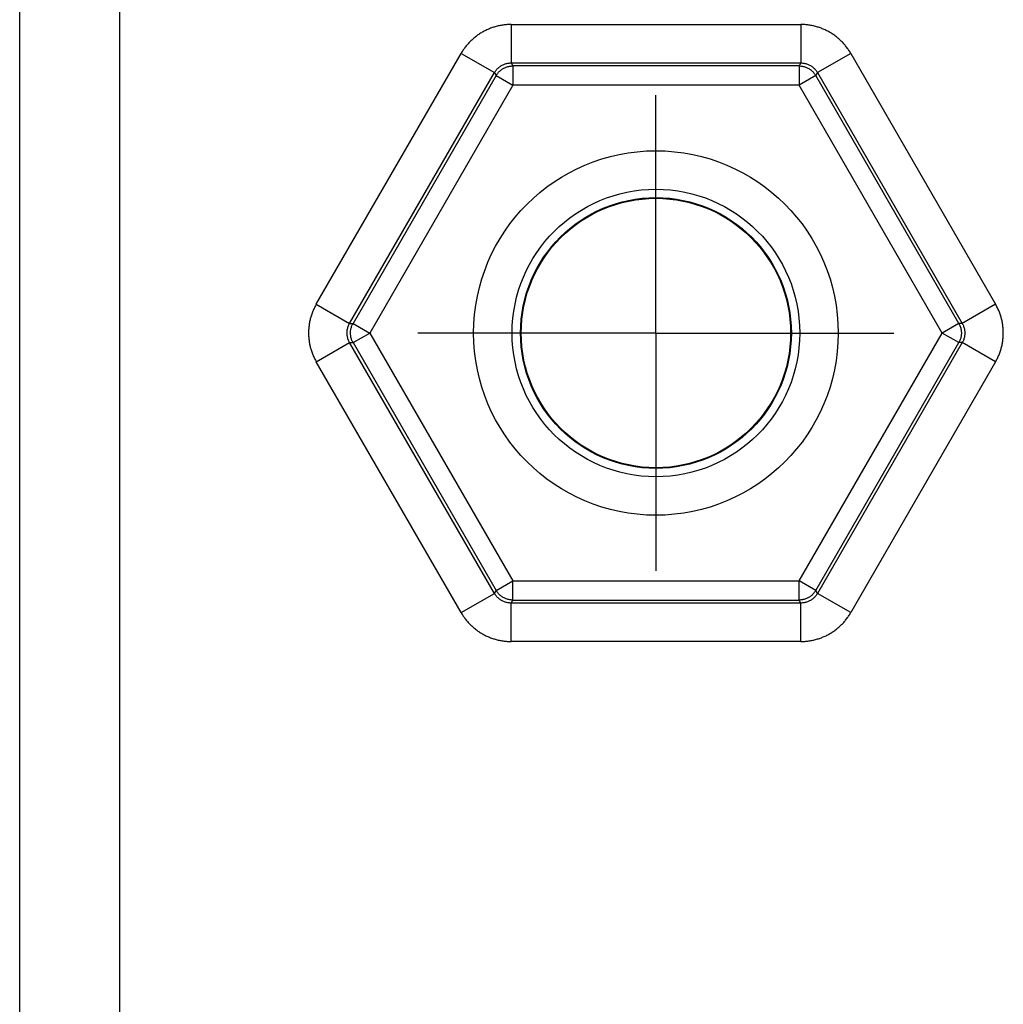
# Model space of a CAD drawing. Header units: inches. Extents: x 0 to 34, y 0 to 22.
# Tile 63 of 83: x 19.975 to 20.742, y 15.878 to 16.646. Entities that reach past the tile are written whole.
import ezdxf

# ---------------------------------------------------------------- set-up
doc = ezdxf.new("R2010")
doc.units = ezdxf.units.IN
doc.header["$LTSCALE"] = 1.87
doc.header["$MEASUREMENT"] = 0
doc.linetypes.add('CENTER', pattern=[0.6, 0.375, -0.075, 0.075, -0.075])
doc.layers.get('0').update_dxf_attribs({"linetype": 'CONTINUOUS'})
doc.layers.add('DEFAULT_1', color=7, linetype='CENTER')

msp = doc.modelspace()

# ---------------------------------------------------------------- linework, layer by layer
at = {"color": 7, "linetype": 'CONTINUOUS'}
for p, q in [((20.05309, 14.53918), (20.05309, 17.6619)), ((19.9751, 14.61717), (19.9751, 17.58391)), ((20.35808, 16.64201), (20.35808, 16.61203)), ((20.35808, 16.64201), (20.58383, 16.64201)), ((20.58383, 16.64201), (20.58383, 16.61203)), ((20.20627, 16.42403), (20.31914, 16.61952)), ((20.31914, 16.61952), (20.3451, 16.60453)), ((20.62277, 16.61952), (20.59681, 16.60453)), ((20.62277, 16.61952), (20.73564, 16.42403)), ((20.35808, 16.61203), (20.35943, 16.6097)), ((20.35808, 16.61203), (20.58383, 16.61203)), ((20.35943, 16.6097), (20.35943, 16.59471)), ((20.58248, 16.6097), (20.35943, 16.6097)), ((20.58383, 16.61203), (20.58248, 16.6097)), ((20.58248, 16.6097), (20.58248, 16.59471)), ((20.23223, 16.40904), (20.3451, 16.60453)), ((20.34644, 16.60221), (20.23491, 16.40904)), ((20.3451, 16.60453), (20.34644, 16.60221)), ((20.34644, 16.60221), (20.35943, 16.59471)), ((20.59547, 16.60221), (20.58248, 16.59471)), ((20.59681, 16.60453), (20.59547, 16.60221)), ((20.70699, 16.40904), (20.59547, 16.60221)), ((20.59681, 16.60453), (20.70968, 16.40904)), ((20.35943, 16.59471), (20.2479, 16.40154)), ((20.58248, 16.59471), (20.35943, 16.59471)), ((20.69401, 16.40154), (20.58248, 16.59471)), ((20.20627, 16.42403), (20.23223, 16.40904)), ((20.73564, 16.42403), (20.70968, 16.40904)), ((20.23223, 16.40904), (20.23491, 16.40904)), ((20.23491, 16.40904), (20.2479, 16.40154)), ((20.70699, 16.40904), (20.69401, 16.40154)), ((20.70968, 16.40904), (20.70699, 16.40904)), ((20.23491, 16.39404), (20.2479, 16.40154)), ((20.2479, 16.40154), (20.35943, 16.20837)), ((20.58248, 16.20837), (20.69401, 16.40154)), ((20.70699, 16.39404), (20.69401, 16.40154)), ((20.20627, 16.37905), (20.23223, 16.39404)), ((20.3451, 16.19855), (20.23223, 16.39404)), ((20.23223, 16.39404), (20.23491, 16.39404)), ((20.23491, 16.39404), (20.34644, 16.20087)), ((20.59547, 16.20087), (20.70699, 16.39404)), ((20.70968, 16.39404), (20.59681, 16.19855)), ((20.70968, 16.39404), (20.70699, 16.39404)), ((20.73564, 16.37905), (20.70968, 16.39404)), ((20.31914, 16.18356), (20.20627, 16.37905)), ((20.73564, 16.37905), (20.62277, 16.18356)), ((20.34644, 16.20087), (20.35943, 16.20837)), ((20.35943, 16.19338), (20.35943, 16.20837)), ((20.35943, 16.20837), (20.58248, 16.20837)), ((20.58248, 16.19338), (20.58248, 16.20837)), ((20.59547, 16.20087), (20.58248, 16.20837)), ((20.31914, 16.18356), (20.3451, 16.19855)), ((20.3451, 16.19855), (20.34644, 16.20087)), ((20.59681, 16.19855), (20.59547, 16.20087)), ((20.62277, 16.18356), (20.59681, 16.19855)), ((20.35808, 16.19105), (20.35943, 16.19338)), ((20.35808, 16.16107), (20.35808, 16.19105)), ((20.58383, 16.19105), (20.35808, 16.19105)), ((20.35943, 16.19338), (20.58248, 16.19338)), ((20.58383, 16.19105), (20.58248, 16.19338)), ((20.58383, 16.16107), (20.58383, 16.19105)), ((20.58383, 16.16107), (20.35808, 16.16107))]:
    msp.add_line(p, q, dxfattribs=at)
for radius in [0.14207, 0.11208, 0.10553, 0.105]:
    msp.add_circle((20.47095, 16.40154), radius, dxfattribs=at)
for points, knots in [([(20.35808, 16.64201), (20.35705, 16.64201), (20.35498, 16.64194), (20.35188, 16.64162), (20.34879, 16.64108), (20.34574, 16.64032), (20.34274, 16.63935), (20.33981, 16.63817), (20.33696, 16.63678), (20.33422, 16.6352), (20.3316, 16.63343), (20.32911, 16.63148), (20.32677, 16.62937), (20.32459, 16.62711), (20.32258, 16.6247), (20.32075, 16.62218), (20.31965, 16.62042), (20.31914, 16.61952)], [0, 0, 0, 0, 0.065846, 0.132034, 0.198526, 0.265271, 0.33221, 0.399283, 0.466431, 0.533602, 0.600748, 0.667814, 0.734746, 0.801485, 0.867972, 0.934157, 1, 1, 1, 1]), ([(20.62277, 16.61952), (20.62226, 16.62042), (20.62116, 16.62218), (20.61933, 16.6247), (20.61732, 16.62711), (20.61514, 16.62937), (20.6128, 16.63148), (20.61031, 16.63343), (20.60769, 16.6352), (20.60495, 16.63679), (20.6021, 16.63817), (20.59917, 16.63935), (20.59617, 16.64032), (20.59312, 16.64108), (20.59003, 16.64162), (20.58693, 16.64194), (20.58486, 16.64201), (20.58383, 16.64201)], [0, 0, 0, 0, 0.065846, 0.132034, 0.198526, 0.265271, 0.33221, 0.399283, 0.466431, 0.533602, 0.600748, 0.667814, 0.734746, 0.801485, 0.867972, 0.934157, 1, 1, 1, 1]), ([(20.3451, 16.60453), (20.34532, 16.60491), (20.34579, 16.60565), (20.34658, 16.60669), (20.34747, 16.60766), (20.34843, 16.60854), (20.34947, 16.60934), (20.35057, 16.61004), (20.35173, 16.61065), (20.35294, 16.61115), (20.35419, 16.61154), (20.35547, 16.61182), (20.35677, 16.61199), (20.35765, 16.61203), (20.35808, 16.61203)], [0, 0, 0, 0, 0.083401, 0.166741, 0.250039, 0.333304, 0.416548, 0.49979, 0.583042, 0.666323, 0.749646, 0.833025, 0.916468, 1, 1, 1, 1]), ([(20.34644, 16.60221), (20.34666, 16.60259), (20.34713, 16.60332), (20.34793, 16.60436), (20.34881, 16.60533), (20.34978, 16.60621), (20.35082, 16.60701), (20.35192, 16.60771), (20.35308, 16.60831), (20.35429, 16.60882), (20.35554, 16.60921), (20.35682, 16.60949), (20.35812, 16.60967), (20.35899, 16.6097), (20.35943, 16.6097)], [0, 0, 0, 0, 0.083325, 0.166654, 0.249987, 0.333323, 0.416661, 0.5, 0.583339, 0.666677, 0.750013, 0.833346, 0.916675, 1, 1, 1, 1]), ([(20.58248, 16.6097), (20.58292, 16.6097), (20.58379, 16.60967), (20.58509, 16.60949), (20.58638, 16.60921), (20.58764, 16.60881), (20.58886, 16.6083), (20.59003, 16.60769), (20.59113, 16.60698), (20.59217, 16.60618), (20.59312, 16.6053), (20.594, 16.60434), (20.59478, 16.60331), (20.59525, 16.60258), (20.59547, 16.60221)], [0, 0, 0, 0, 0.082803, 0.166426, 0.250549, 0.334873, 0.419135, 0.503121, 0.586687, 0.669778, 0.752437, 0.834824, 0.917216, 1, 1, 1, 1]), ([(20.58383, 16.61203), (20.58426, 16.61203), (20.58513, 16.61199), (20.58643, 16.61182), (20.58771, 16.61154), (20.58896, 16.61115), (20.59017, 16.61065), (20.59133, 16.61004), (20.59243, 16.60934), (20.59347, 16.60854), (20.59444, 16.60766), (20.59532, 16.60669), (20.59612, 16.60565), (20.59659, 16.60491), (20.59681, 16.60453)], [0, 0, 0, 0, 0.083401, 0.166741, 0.250039, 0.333304, 0.416548, 0.49979, 0.583042, 0.666323, 0.749646, 0.833025, 0.916468, 1, 1, 1, 1]), ([(20.20627, 16.42403), (20.20575, 16.42313), (20.20477, 16.4213), (20.2035, 16.41845), (20.20243, 16.41551), (20.20156, 16.41249), (20.2009, 16.40941), (20.20045, 16.40628), (20.20023, 16.40312), (20.20023, 16.39996), (20.20045, 16.3968), (20.2009, 16.39367), (20.20156, 16.39059), (20.20243, 16.38757), (20.2035, 16.38463), (20.20477, 16.38178), (20.20575, 16.37995), (20.20627, 16.37905)], [0, 0, 0, 0, 0.065846, 0.132034, 0.198526, 0.265271, 0.33221, 0.399283, 0.466431, 0.533602, 0.600748, 0.667814, 0.734746, 0.801485, 0.867972, 0.934157, 1, 1, 1, 1]), ([(20.73564, 16.37905), (20.73616, 16.37995), (20.73713, 16.38178), (20.73841, 16.38463), (20.73948, 16.38757), (20.74035, 16.39059), (20.74101, 16.39367), (20.74146, 16.3968), (20.74168, 16.39996), (20.74168, 16.40312), (20.74146, 16.40628), (20.74101, 16.40941), (20.74035, 16.41249), (20.73948, 16.41551), (20.73841, 16.41845), (20.73713, 16.4213), (20.73616, 16.42313), (20.73564, 16.42403)], [0, 0, 0, 0, 0.065846, 0.132034, 0.198526, 0.265271, 0.33221, 0.399283, 0.466431, 0.533602, 0.600748, 0.667814, 0.734746, 0.801485, 0.867972, 0.934157, 1, 1, 1, 1]), ([(20.23223, 16.39404), (20.23201, 16.39442), (20.23161, 16.3952), (20.2311, 16.39641), (20.23071, 16.39765), (20.23043, 16.39893), (20.23025, 16.40023), (20.2302, 16.40154), (20.23025, 16.40284), (20.23042, 16.40414), (20.23071, 16.40542), (20.2311, 16.40667), (20.23161, 16.40788), (20.23201, 16.40866), (20.23223, 16.40904)], [0, 0, 0, 0, 0.083401, 0.166741, 0.250039, 0.333304, 0.416548, 0.49979, 0.583042, 0.666323, 0.749646, 0.833025, 0.916468, 1, 1, 1, 1]), ([(20.23491, 16.39404), (20.2347, 16.39442), (20.2343, 16.39519), (20.2338, 16.39638), (20.23341, 16.39762), (20.23313, 16.39889), (20.23295, 16.40018), (20.23289, 16.40149), (20.23294, 16.40281), (20.23311, 16.40412), (20.2334, 16.40542), (20.23379, 16.40667), (20.2343, 16.40789), (20.2347, 16.40866), (20.23491, 16.40904)], [0, 0, 0, 0, 0.082784, 0.165176, 0.247563, 0.330222, 0.413313, 0.496879, 0.580865, 0.665127, 0.749451, 0.833574, 0.917197, 1, 1, 1, 1]), ([(20.70699, 16.40904), (20.70721, 16.40866), (20.70761, 16.40789), (20.70811, 16.40667), (20.70851, 16.40542), (20.7088, 16.40412), (20.70897, 16.40281), (20.70902, 16.40149), (20.70896, 16.40018), (20.70878, 16.39889), (20.7085, 16.39762), (20.70811, 16.39638), (20.70761, 16.39519), (20.70721, 16.39442), (20.70699, 16.39404)], [0, 0, 0, 0, 0.082803, 0.166426, 0.250549, 0.334873, 0.419135, 0.503121, 0.586687, 0.669778, 0.752437, 0.834824, 0.917216, 1, 1, 1, 1]), ([(20.70968, 16.40904), (20.7099, 16.40866), (20.7103, 16.40788), (20.7108, 16.40667), (20.7112, 16.40543), (20.71148, 16.40415), (20.71166, 16.40285), (20.71171, 16.40154), (20.71166, 16.40024), (20.71148, 16.39894), (20.7112, 16.39766), (20.71081, 16.39641), (20.7103, 16.3952), (20.7099, 16.39442), (20.70968, 16.39404)], [0, 0, 0, 0, 0.083401, 0.166741, 0.250039, 0.333304, 0.416548, 0.49979, 0.583042, 0.666323, 0.749646, 0.833025, 0.916468, 1, 1, 1, 1]), ([(20.35808, 16.19105), (20.35765, 16.19105), (20.35677, 16.19109), (20.35548, 16.19126), (20.3542, 16.19154), (20.35295, 16.19193), (20.35174, 16.19243), (20.35058, 16.19304), (20.34947, 16.19374), (20.34844, 16.19454), (20.34747, 16.19542), (20.34659, 16.19639), (20.34579, 16.19743), (20.34532, 16.19817), (20.3451, 16.19855)], [0, 0, 0, 0, 0.083401, 0.166741, 0.250039, 0.333304, 0.416548, 0.49979, 0.583042, 0.666323, 0.749646, 0.833025, 0.916468, 1, 1, 1, 1]), ([(20.35943, 16.19338), (20.35899, 16.19338), (20.35813, 16.19341), (20.35684, 16.19358), (20.35558, 16.19386), (20.35434, 16.19425), (20.35313, 16.19474), (20.35196, 16.19535), (20.35085, 16.19605), (20.3498, 16.19685), (20.34882, 16.19775), (20.34793, 16.19872), (20.34713, 16.19976), (20.34666, 16.2005), (20.34644, 16.20087)], [0, 0, 0, 0, 0.082784, 0.165176, 0.247563, 0.330222, 0.413313, 0.496879, 0.580865, 0.665127, 0.749451, 0.833574, 0.917197, 1, 1, 1, 1]), ([(20.59547, 16.20087), (20.59525, 16.20049), (20.59478, 16.19976), (20.59398, 16.19872), (20.5931, 16.19775), (20.59213, 16.19687), (20.59109, 16.19607), (20.58999, 16.19537), (20.58883, 16.19477), (20.58762, 16.19426), (20.58637, 16.19387), (20.58509, 16.19359), (20.58379, 16.19341), (20.58292, 16.19338), (20.58248, 16.19338)], [0, 0, 0, 0, 0.083325, 0.166654, 0.249987, 0.333323, 0.416661, 0.5, 0.583339, 0.666677, 0.750013, 0.833346, 0.916675, 1, 1, 1, 1]), ([(20.59681, 16.19855), (20.59659, 16.19817), (20.59612, 16.19743), (20.59533, 16.19639), (20.59444, 16.19542), (20.59348, 16.19454), (20.59244, 16.19374), (20.59134, 16.19304), (20.59018, 16.19243), (20.58897, 16.19193), (20.58772, 16.19154), (20.58644, 16.19126), (20.58514, 16.19109), (20.58426, 16.19105), (20.58383, 16.19105)], [0, 0, 0, 0, 0.083401, 0.166741, 0.250039, 0.333304, 0.416548, 0.49979, 0.583042, 0.666323, 0.749646, 0.833025, 0.916468, 1, 1, 1, 1]), ([(20.31914, 16.18356), (20.31965, 16.18266), (20.32075, 16.1809), (20.32258, 16.17838), (20.32459, 16.17597), (20.32677, 16.17371), (20.32911, 16.1716), (20.3316, 16.16965), (20.33422, 16.16788), (20.33696, 16.16629), (20.33981, 16.16491), (20.34274, 16.16373), (20.34574, 16.16276), (20.34879, 16.162), (20.35188, 16.16146), (20.35498, 16.16114), (20.35705, 16.16107), (20.35808, 16.16107)], [0, 0, 0, 0, 0.065846, 0.132034, 0.198526, 0.265271, 0.33221, 0.399283, 0.466431, 0.533602, 0.600748, 0.667814, 0.734746, 0.801485, 0.867972, 0.934157, 1, 1, 1, 1]), ([(20.58383, 16.16107), (20.58486, 16.16107), (20.58693, 16.16114), (20.59003, 16.16146), (20.59312, 16.162), (20.59617, 16.16276), (20.59917, 16.16373), (20.6021, 16.16491), (20.60495, 16.1663), (20.60769, 16.16788), (20.61031, 16.16965), (20.6128, 16.1716), (20.61514, 16.17371), (20.61732, 16.17597), (20.61933, 16.17838), (20.62116, 16.1809), (20.62226, 16.18266), (20.62277, 16.18356)], [0, 0, 0, 0, 0.065846, 0.132034, 0.198526, 0.265271, 0.33221, 0.399283, 0.466431, 0.533602, 0.600748, 0.667814, 0.734746, 0.801485, 0.867972, 0.934157, 1, 1, 1, 1])]:
    msp.add_open_spline(points, degree=3, knots=knots, dxfattribs=at)
at = {"layer": 'DEFAULT_1', "color": 7, "linetype": 'CENTER'}
for q in [(20.47095, 16.58703), (20.28546, 16.40154), (20.47095, 16.21605), (20.65645, 16.40154)]:
    msp.add_line((20.47095, 16.40154), q, dxfattribs=at)

doc.saveas('drawing.dxf')
